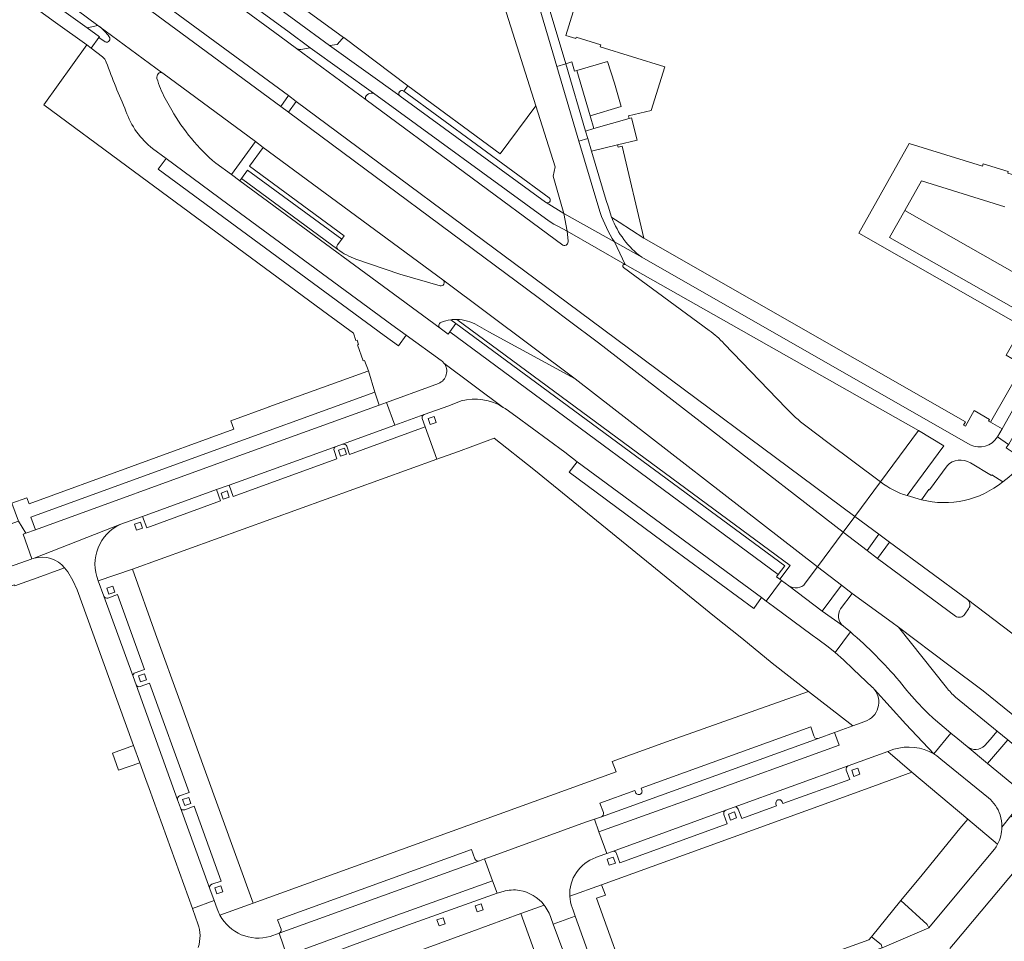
# Model space of a CAD drawing. Extents: x 152048 to 156914, y 461460 to 468786.
# Tile 65 of 256: x 154197 to 154346, y 463466 to 463605. Entities that reach past the tile are written whole.
import ezdxf

# ---------------------------------------------------------------- set-up
doc = ezdxf.new("R2010")
doc.units = 0
doc.header["$LTSCALE"] = 0.75
for name, color, linetype, lineweight in [('B-RO-VH-VERHARDING_ASFALT-GV', 251, 'CONTINUOUS', 18), ('B-RO-VH-VERHARDING_BETONSTRAATSTEEN-GV', 251, 'CONTINUOUS', 18), ('B-RO-VH-VERHARDING_STRAATBAKSTEEN-GV', 251, 'CONTINUOUS', 18), ('B-RO-VH-VERHARDING_TEGEL-GV', 251, 'CONTINUOUS', 18)]:
    doc.layers.add(name, color=color, linetype=linetype, lineweight=lineweight)

msp = doc.modelspace()

# ---------------------------------------------------------------- linework, layer by layer
at = {"layer": 'B-RO-VH-VERHARDING_ASFALT-GV'}
for points in [[(154168.707, 463633.18), (154175.679, 463628.323), (154203.011, 463608.289), (154209.031, 463603.817), (154209.186, 463603.703), (154218.729, 463596.66), (154218.805, 463596.604), (154232.754, 463586.318), (154233.942, 463585.442), (154261.005, 463565.485), (154280.923, 463550.577), (154317.424, 463522.277), (154321.294, 463527.487), (154284.421, 463555.998), (154279.879, 463559.42), (154275.322, 463562.822), (154237.741, 463590.718)], [(154279.052, 463570.712), (154249.462, 463592.575), (154238.941, 463600.348), (154238.936, 463600.352), (154236.417, 463602.163), (154229.869, 463607.026), (154213.684, 463619.048), (154202.354, 463627.349)], [(154237.741, 463590.718), (154236.567, 463591.585), (154197.531, 463620.407), (154195.53, 463621.853)], [(154207.295, 463615.656), (154237.723, 463593.229), (154238.898, 463592.363), (154278.011, 463563.328), (154285.246, 463557.935), (154323.013, 463529.866), (154326.92, 463535.068), (154318.949, 463541.006), (154315.65, 463543.502)], [(154288.427, 463567.803), (154279.727, 463572.809), (154279.875, 463571.349)], [(154301.075, 463557.856), (154288.173, 463567.354)], [(154312.673, 463546.144), (154303.341, 463555.872)], [(154326.92, 463535.068), (154323.013, 463529.866), (154326.647, 463527.164)], [(154333.082, 463532.375), (154330.897, 463532.994)], [(154324.871, 463524.73), (154321.294, 463527.487), (154317.424, 463522.277), (154321.029, 463519.511), (154322.611, 463518.264), (154328.666, 463513.853), (154329.617, 463513.16), (154337.18, 463507.441), (154342.374, 463503.582), (154346.586, 463500.169), (154348.153, 463498.934), (154351.657, 463495.969), (154353.768, 463498.636), (154356.114, 463501.509), (154352.487, 463504.175), (154350.892, 463505.398), (154349.842, 463506.193)], [(154326.647, 463527.164), (154328.23, 463525.986), (154339.988, 463517.334), (154350.638, 463509.253)], [(154328.23, 463525.986), (154326.44, 463523.497), (154338.195, 463514.843)], [(154339.988, 463517.334), (154328.23, 463525.986)], [(154338.195, 463514.843), (154326.44, 463523.497), (154324.871, 463524.73)], [(154350.638, 463509.253), (154339.988, 463517.334)], [(154339.588, 463515.111), (154340.166, 463515.944)], [(154340.166, 463515.944), (154339.588, 463515.111)], [(154348.153, 463498.934), (154346.586, 463500.169), (154342.374, 463503.582), (154337.18, 463507.441), (154329.617, 463513.16), (154336.839, 463504.105)], [(154338.215, 463502.63), (154344.485, 463497.495), (154346.058, 463496.212), (154349.549, 463493.309), (154350.93, 463492.214), (154363.838, 463481.653), (154364.461, 463481.144), (154366.634, 463483.897), (154351.993, 463495.703), (154351.657, 463495.969), (154348.153, 463498.934)]]:
    msp.add_lwpolyline(points, dxfattribs=at)
for points in [[(154279.875, 463571.349, -0.2187157), (154279.677, 463570.81)], [(154279.677, 463570.81, -0.3328945), (154279.052, 463570.712)], [(154288.173, 463567.354, -0.8237581), (154288.427, 463567.803)], [(154303.341, 463555.872, 0.0607196), (154301.075, 463557.856)], [(154315.65, 463543.502, -0.040393), (154312.673, 463546.144)], [(154348.548, 463538.388, -0.0968448), (154345.299, 463535.08)], [(154330.897, 463532.994, -0.0986258), (154326.92, 463535.068)], [(154345.299, 463535.08, -0.2420447), (154333.082, 463532.375)], [(154340.166, 463515.944, 0.4113979), (154339.988, 463517.334)], [(154339.988, 463517.334, -0.4113979), (154340.166, 463515.944)], [(154338.195, 463514.843, 0.4306672), (154339.588, 463515.111)], [(154339.588, 463515.111, -0.4306672), (154338.195, 463514.843)], [(154336.839, 463504.105, 0.0543622), (154338.215, 463502.63)]]:
    msp.add_lwpolyline(points, format="xyb", dxfattribs=at)
at = {"layer": 'B-RO-VH-VERHARDING_BETONSTRAATSTEEN-GV'}
for points in [[(154251.381, 463653.409), (154253.233, 463648.173), (154254.376, 463644.812), (154256.027, 463639.702), (154257.6, 463634.568), (154264.943, 463623.126), (154267.47, 463614.736), (154269.149, 463609.156), (154270.587, 463605.636), (154274.989, 463591.684), (154277.881, 463582.522), (154277.612, 463581.111), (154279.224, 463575.469), (154286.821, 463571.201)], [(154284.694, 463575.619), (154284.196, 463577.306), (154281.479, 463586.393), (154279.953, 463591.497), (154278.164, 463597.638), (154277.567, 463599.688), (154272.914, 463615.349)], [(154218.729, 463596.66), (154209.186, 463603.703)], [(154210.145, 463601.321), (154209.204, 463601.983), (154208.019, 463600.384), (154209.709, 463599.083)], [(154255.091, 463593.916), (154255.74, 463594.72), (154246.09, 463601.971), (154246.035, 463602.011), (154245.835, 463601.779), (154245.092, 463600.917), (154243.941, 463600.768)], [(154209.709, 463599.083), (154208.019, 463600.384), (154207.363, 463600.859), (154200.905, 463591.83), (154213.376, 463582.627), (154235.227, 463566.501), (154243.598, 463560.324), (154247.514, 463557.435), (154247.9, 463556.328), (154248.069, 463556.386), (154248.287, 463555.76), (154248.123, 463555.702), (154248.98, 463553.28), (154249.176, 463553.351), (154249.776, 463551.761)], [(154238.941, 463600.348), (154249.462, 463592.575)], [(154250.193, 463593.606), (154250.522, 463593.612), (154240.993, 463600.438), (154239.581, 463600.191)], [(154243.941, 463600.768), (154254.528, 463593.178)], [(154220.149, 463591.065), (154219.162, 463592.808)], [(154217.284, 463585.251), (154219.296, 463583.779), (154228.605, 463576.906), (154253.295, 463558.735), (154255.447, 463557.145), (154255.465, 463557.17), (154260.74, 463553.321)], [(154260.74, 463553.321), (154255.465, 463557.17), (154255.447, 463557.145), (154254.291, 463555.542), (154252.164, 463557.097), (154218.107, 463582.163), (154219.296, 463583.779), (154217.284, 463585.251)], [(154308.97, 463517.655), (154309.699, 463517.096), (154312.003, 463520.189), (154311.728, 463520.404), (154311.259, 463520.77), (154311.51, 463521.107), (154262.033, 463557.638), (154261.784, 463557.299), (154260.577, 463558.197), (154230.418, 463580.41), (154229.149, 463581.331), (154226.795, 463583.04)], [(154245.119, 463570.742), (154245.752, 463571.593), (154231.577, 463582.008), (154230.683, 463580.775)], [(154245.177, 463570.057), (154230.683, 463580.775), (154230.418, 463580.41), (154260.577, 463558.197)], [(154230.683, 463580.775), (154245.177, 463570.057)], [(154345.647, 463576.459), (154333.083, 463580.391), (154330.56, 463575.91), (154347.074, 463566.52)], [(154351.659, 463563.863), (154347.074, 463566.52), (154330.56, 463575.91), (154328.272, 463571.848), (154345.4, 463562.106), (154349.475, 463559.793)], [(154260.565, 463564.584), (154254.533, 463566.36), (154247.88, 463568.59)], [(154266.145, 463558.64), (154267.89, 463557.635), (154280.923, 463550.577), (154261.005, 463565.485)], [(154356.287, 463561.466), (154355.973, 463560.711), (154354.856, 463559.033), (154354.301, 463558.297), (154351.741, 463554.625), (154345.201, 463543.049), (154344.506, 463541.818), (154346.172, 463540.71), (154346.203, 463540.757), (154347.897, 463543.651), (154352.486, 463551.686), (154353.452, 463553.427)], [(154262.175, 463559.462), (154262.952, 463558.889), (154312.473, 463522.403), (154311.51, 463521.107), (154311.259, 463520.77), (154311.728, 463520.404), (154313.314, 463522.45), (154263.1, 463559.516)], [(154260.983, 463553.118), (154261.131, 463552.957), (154270.084, 463546.284), (154270.164, 463546.225)], [(154261.131, 463552.957), (154260.983, 463553.118)], [(154270.084, 463546.284), (154261.131, 463552.957)], [(154249.776, 463551.761), (154250.726, 463548.55), (154251.39, 463546.614), (154252.501, 463547.018), (154259.383, 463549.522), (154260.321, 463549.882)], [(154260.321, 463549.882), (154259.383, 463549.522), (154252.501, 463547.018), (154253.744, 463543.601), (154258.171, 463545.211), (154261.874, 463546.528), (154263.764, 463547.249)], [(154263.764, 463547.249), (154261.874, 463546.528), (154258.171, 463545.211)], [(154270.164, 463546.225), (154270.084, 463546.284)], [(154258.171, 463545.211), (154253.744, 463543.601), (154245.865, 463540.736)], [(154325.711, 463504.108), (154322.806, 463506.857), (154321.339, 463508.246), (154320.077, 463509.361), (154319.019, 463510.222), (154317.442, 463511.375), (154316.628, 463511.99), (154310.796, 463516.275), (154309.699, 463517.096), (154308.97, 463517.655), (154307.803, 463516.001), (154295.546, 463525.032), (154279.989, 463536.508), (154281.233, 463538.089), (154279.341, 463539.526), (154271.993, 463544.93), (154270.526, 463545.987)], [(154270.526, 463545.987), (154271.993, 463544.93), (154279.341, 463539.526), (154281.233, 463538.089), (154308.97, 463517.655)], [(154246.519, 463540.413), (154246.936, 463539.199), (154258.317, 463543.362), (154257.882, 463544.583)], [(154257.882, 463544.583), (154258.317, 463543.362), (154260.088, 463538.466), (154263.343, 463539.643), (154267.677, 463541.253), (154268.726, 463541.643), (154274.673, 463536.913), (154301.915, 463514.786), (154305.993, 463511.505)], [(154332.599, 463542.818), (154326.92, 463535.068)], [(154330.897, 463532.994), (154336.438, 463540.488), (154332.599, 463542.818)], [(154244.902, 463540.386), (154228.796, 463534.578), (154229.395, 463532.863), (154245.041, 463538.54), (154244.606, 463539.762)], [(154313.073, 463519.42), (154318.131, 463515.574), (154321.029, 463519.511), (154317.424, 463522.277)], [(154317.424, 463522.277), (154315.578, 463519.784)], [(154214.663, 463506.306), (154216.063, 463506.806), (154211.969, 463518.082), (154210.553, 463517.554)], [(154209.946, 463517.838), (154214.328, 463505.767)], [(154322.36, 463512.455), (154320.077, 463509.361), (154321.339, 463508.246), (154322.806, 463506.857), (154325.711, 463504.108)], [(154305.993, 463511.505), (154310.56, 463507.762), (154316.07, 463503.488), (154322.741, 463498.314), (154324.563, 463498.974)], [(154221.334, 463487.761), (154222.775, 463488.283), (154216.82, 463504.744), (154215.38, 463504.224)], [(154214.782, 463504.475), (154221.051, 463487.155)], [(154317.505, 463496.417), (154319.981, 463497.314), (154322.741, 463498.314), (154316.07, 463503.488), (154294.659, 463495.89), (154286.51, 463492.958), (154287.066, 463491.382), (154232.438, 463471.626)], [(154325.98, 463503.807), (154330.696, 463498.551), (154334.913, 463494.102), (154337.5, 463497.187), (154334.828, 463499.452)], [(154290.96, 463488.622), (154290.844, 463488.917), (154316.387, 463498.157), (154316.871, 463496.787)], [(154316.871, 463496.787), (154316.387, 463498.157), (154290.844, 463488.917), (154290.96, 463488.622)], [(154345.173, 463483.059), (154346.509, 463484.746), (154348.919, 463487.791), (154348.33, 463488.276), (154348.094, 463488.47), (154343.002, 463492.639), (154339.945, 463495.189), (154338.543, 463496.353), (154337.5, 463497.187), (154334.913, 463494.102), (154335.394, 463493.785), (154336.007, 463493.282), (154343.165, 463487.464)], [(154339.945, 463495.189), (154343.002, 463492.639), (154346.058, 463496.212), (154344.485, 463497.495), (154343.39, 463496.251), (154342.61, 463495.365)], [(154284.872, 463484.621), (154317.505, 463496.417)], [(154347.911, 463491.304), (154349.549, 463493.309), (154346.058, 463496.212), (154343.002, 463492.639)], [(154322.023, 463492.283), (154304.843, 463486.062)], [(154312.114, 463486.86), (154312.205, 463486.595), (154322.257, 463490.229), (154321.738, 463491.644)], [(154343.002, 463492.639), (154348.094, 463488.47)], [(154285.167, 463485.252), (154284.643, 463486.685), (154289.918, 463488.583), (154290.015, 463488.306)], [(154290.015, 463488.306), (154289.918, 463488.583), (154284.643, 463486.685), (154285.167, 463485.252)], [(154221.485, 463485.94), (154225.886, 463473.775)], [(154226.197, 463474.447), (154227.598, 463474.918), (154223.524, 463486.198), (154222.123, 463485.671)], [(154303.601, 463485.622), (154286.543, 463479.41)], [(154305.483, 463485.76), (154305.992, 463484.348), (154311.254, 463486.246), (154311.145, 463486.499)], [(154266.485, 463477.971), (154267.282, 463478.272), (154268.188, 463478.59), (154282.488, 463483.814), (154283.832, 463484.265), (154284.872, 463484.621)], [(154287.144, 463479.106), (154287.644, 463477.692), (154303.83, 463483.544), (154303.306, 463484.983)], [(154236.646, 463467.68), (154236.094, 463469.106), (154265.323, 463479.684), (154265.826, 463478.279)], [(154265.826, 463478.279), (154265.323, 463479.684), (154236.094, 463469.106), (154236.646, 463467.68)], [(154236.343, 463467.109), (154266.485, 463477.971)], [(154232.438, 463471.626), (154227.416, 463469.8)], [(154234.985, 463466.605), (154236.343, 463467.109)]]:
    msp.add_lwpolyline(points, dxfattribs=at)
for points in [[(154203.202, 463606.444), (154207.445, 463603.42), (154209.031, 463603.817), (154203.011, 463608.289)], [(154283.18, 463590.195), (154287.825, 463591.573), (154286.82, 463595.12), (154285.785, 463598.373), (154281.189, 463597.004)], [(154287.311, 463585.802), (154290.245, 463586.513), (154289.422, 463589.902), (154289.043, 463589.809), (154283.745, 463588.275), (154282.48, 463587.901), (154282.809, 463586.786), (154283.38, 463584.853)], [(154245.752, 463571.593), (154246.127, 463572.096), (154231.864, 463582.593), (154233.942, 463585.442), (154232.754, 463586.318), (154229.149, 463581.331), (154230.418, 463580.41), (154230.683, 463580.775), (154231.577, 463582.008)], [(154255.447, 463557.145), (154253.295, 463558.735), (154228.605, 463576.906), (154219.296, 463583.779), (154218.107, 463582.163), (154252.164, 463557.097), (154254.291, 463555.542)], [(154262.952, 463558.889), (154262.033, 463557.638), (154311.51, 463521.107), (154312.473, 463522.403)], [(154199.66, 463527.811), (154229.711, 463538.778), (154251.39, 463546.614), (154250.726, 463548.55), (154224.204, 463538.932), (154198.947, 463529.758)], [(154260.004, 463543.987), (154259.096, 463543.678), (154258.786, 463544.586), (154259.695, 463544.896)], [(154281.233, 463538.089), (154279.989, 463536.508), (154295.546, 463525.032), (154307.803, 463516.001), (154308.97, 463517.655)], [(154226.899, 463533.893), (154215.776, 463529.863), (154216.384, 463528.156), (154227.522, 463532.185)], [(154323.013, 463529.866), (154321.294, 463527.487), (154324.871, 463524.73), (154326.647, 463527.164)], [(154313.073, 463519.42), (154312.003, 463520.189), (154309.699, 463517.096), (154310.796, 463516.275), (154316.628, 463511.99), (154317.442, 463511.375), (154319.019, 463510.222), (154320.077, 463509.361), (154322.36, 463512.455), (154321.314, 463513.339), (154318.131, 463515.574)], [(154325.563, 463466.523), (154326.983, 463465.382), (154327.163, 463464.89), (154334.169, 463467.908), (154333.945, 463468.386), (154329.978, 463471.983)]]:
    msp.add_lwpolyline(points, close=True, dxfattribs=at)
for points in [[(154209.186, 463603.703, -0.0755577), (154210.743, 463602.097)], [(154210.743, 463602.097, -0.7729647), (154210.145, 463601.321)], [(154239.581, 463600.191, -0.1987434), (154238.941, 463600.348)], [(154209.709, 463599.083, -0.1653575), (154210.29, 463598.279)], [(154210.29, 463598.279, 0.1653575), (154209.709, 463599.083)], [(154210.29, 463598.279, 0.0139441), (154213.269, 463590.908)], [(154213.269, 463590.908, -0.0139441), (154210.29, 463598.279)], [(154217.933, 463595.824, -0.1839553), (154218.126, 463596.526)], [(154218.126, 463596.526, -0.3947322), (154218.729, 463596.66)], [(154219.162, 463592.808, -0.0446441), (154217.933, 463595.824)], [(154249.438, 463593.186, -0.2170881), (154250.193, 463593.606)], [(154254.528, 463593.178, -0.9398936), (154255.091, 463593.916)], [(154249.462, 463592.575, -0.3568204), (154249.438, 463593.186)], [(154213.269, 463590.908, 0.1426751), (154217.284, 463585.251)], [(154217.284, 463585.251, -0.1426751), (154213.269, 463590.908)], [(154226.795, 463583.04, -0.0877243), (154220.149, 463591.065)], [(154286.821, 463571.201, -0.0603864), (154284.694, 463575.619)], [(154245.177, 463570.057, -0.4321091), (154245.119, 463570.742)], [(154247.88, 463568.59, -0.0624112), (154245.177, 463570.057)], [(154261.005, 463565.485, -0.8273979), (154260.565, 463564.584)], [(154260.681, 463559.062, -0.0630576), (154262.175, 463559.462)], [(154263.1, 463559.516, 0.0389755), (154262.175, 463559.462)], [(154262.175, 463559.462, -0.0389755), (154263.1, 463559.516)], [(154263.1, 463559.516, -0.1319631), (154266.145, 463558.64)], [(154260.577, 463558.197, -0.5733237), (154260.681, 463559.062)], [(154261.131, 463552.957, -0.5093078), (154260.321, 463549.882)], [(154260.321, 463549.882, 0.5093078), (154261.131, 463552.957)], [(154260.74, 463553.321, -0.0400372), (154260.983, 463553.118)], [(154260.983, 463553.118, 0.0400372), (154260.74, 463553.321)], [(154263.764, 463547.249, -0.2065048), (154270.084, 463546.284)], [(154270.084, 463546.284, 0.2065048), (154263.764, 463547.249)], [(154270.526, 463545.987, 0.0332893), (154270.164, 463546.225)], [(154270.164, 463546.225, -0.0332893), (154270.526, 463545.987)], [(154258.171, 463545.211, 0.409073), (154257.882, 463544.583)], [(154257.882, 463544.583, -0.409073), (154258.171, 463545.211)], [(154244.606, 463539.762, -0.3911848), (154244.902, 463540.386)], [(154245.865, 463540.736, -0.3874866), (154246.519, 463540.413)], [(154326.92, 463535.068, 0.0986258), (154330.897, 463532.994)], [(154315.578, 463519.784, -0.4016434), (154313.073, 463519.42)], [(154210.553, 463517.554, -0.3891653), (154209.946, 463517.838)], [(154329.751, 463505.038, 0.0402486), (154322.36, 463512.455)], [(154214.328, 463505.767, -0.4167395), (154214.663, 463506.306)], [(154332.818, 463501.457, -0.0243622), (154329.751, 463505.038)], [(154215.38, 463504.224, -0.3966336), (154214.782, 463504.475)], [(154324.563, 463498.974, 0.5145777), (154325.98, 463503.807)], [(154325.711, 463504.108, -0.0310894), (154325.98, 463503.807)], [(154325.98, 463503.807, 0.0310894), (154325.711, 463504.108)], [(154334.828, 463499.452, -0.0146946), (154332.818, 463501.457)], [(154316.871, 463496.787, 0.4481272), (154317.505, 463496.417)], [(154317.505, 463496.417, -0.4481272), (154316.871, 463496.787)], [(154342.61, 463495.365, -0.3977732), (154339.945, 463495.189)], [(154321.738, 463491.644, -0.3704823), (154322.023, 463492.283)], [(154290.015, 463488.306, 1.0139646), (154290.96, 463488.622)], [(154290.96, 463488.622, -1.0139646), (154290.015, 463488.306)], [(154221.051, 463487.155, -0.3973444), (154221.334, 463487.761)], [(154311.145, 463486.499, -0.9834749), (154312.114, 463486.86)], [(154343.165, 463487.464, -0.1416649), (154344.916, 463484.916)], [(154222.123, 463485.671, -0.4064042), (154221.485, 463485.94)], [(154303.306, 463484.983, -0.3922798), (154303.601, 463485.622)], [(154304.843, 463486.062, -0.4121534), (154305.483, 463485.76)], [(154284.872, 463484.621, 0.4104076), (154285.167, 463485.252)], [(154285.167, 463485.252, -0.4104076), (154284.872, 463484.621)], [(154344.916, 463484.916, -0.0651774), (154345.173, 463483.059)], [(154286.543, 463479.41, -0.4163382), (154287.144, 463479.106)], [(154265.826, 463478.279, 0.4126733), (154266.485, 463477.971)], [(154266.485, 463477.971, -0.4126733), (154265.826, 463478.279)], [(154225.886, 463473.775, -0.4060551), (154226.197, 463474.447)], [(154227.416, 463469.8, 0.3555805), (154234.985, 463466.605)], [(154236.343, 463467.109, 0.3522604), (154236.646, 463467.68)], [(154236.646, 463467.68, -0.3522604), (154236.343, 463467.109)]]:
    msp.add_lwpolyline(points, format="xyb", dxfattribs=at)
at = {"layer": 'B-RO-VH-VERHARDING_STRAATBAKSTEEN-GV'}
for points in [[(154250.726, 463548.55), (154249.776, 463551.761), (154249.673, 463551.724), (154234.804, 463546.347), (154234.808, 463546.336), (154229.034, 463544.261), (154229.511, 463542.982), (154198.712, 463531.733), (154198.359, 463532.639), (154196.091, 463531.826), (154197.058, 463529.129), (154198.192, 463527.324), (154199.66, 463527.811), (154198.947, 463529.758), (154224.204, 463538.932)], [(154246.475, 463539.215), (154245.567, 463538.906), (154245.257, 463539.814), (154246.166, 463540.124)], [(154228.823, 463532.776), (154227.915, 463532.467), (154227.605, 463533.375), (154228.514, 463533.685)], [(154189.554, 463519.986), (154195.702, 463522.276), (154198.99, 463523.42), (154199.108, 463523.463), (154197.767, 463527.17), (154198.192, 463527.324), (154197.058, 463529.129), (154149.707, 463512.123), (154151.787, 463506.453), (154180.713, 463516.793)], [(154215.772, 463528.072), (154214.864, 463527.763), (154214.554, 463528.671), (154215.463, 463528.981)], [(154211.595, 463518.447), (154210.687, 463518.138), (154210.377, 463519.046), (154211.286, 463519.356)], [(154216.372, 463505.234), (154215.464, 463504.926), (154215.154, 463505.833), (154216.063, 463506.143)], [(154317.505, 463496.417), (154284.872, 463484.621), (154283.832, 463484.265), (154284.497, 463482.354), (154299.016, 463487.578), (154320.675, 463495.407), (154319.981, 463497.314)], [(154214.397, 463495.352), (154211.214, 463494.195), (154212.134, 463491.627), (154215.332, 463492.765)], [(154323.78, 463491.014), (154322.872, 463490.705), (154322.562, 463491.613), (154323.471, 463491.923)], [(154223.018, 463486.63), (154222.109, 463486.322), (154221.8, 463487.23), (154222.709, 463487.54)], [(154305.216, 463484.435), (154304.307, 463484.126), (154303.998, 463485.034), (154304.907, 463485.344)], [(154266.485, 463477.971), (154236.343, 463467.109), (154237.485, 463463.735), (154253.526, 463469.609), (154268.473, 463474.973), (154267.282, 463478.272)], [(154286.969, 463477.628), (154286.061, 463477.319), (154285.751, 463478.227), (154286.66, 463478.537)], [(154249.433, 463466.012), (154256.496, 463468.598), (154269.163, 463473.087), (154268.473, 463474.973), (154253.526, 463469.609), (154237.485, 463463.735), (154238.124, 463461.859)], [(154227.858, 463473.31), (154226.949, 463473.001), (154226.64, 463473.909), (154227.549, 463474.219)], [(154267.073, 463470.607), (154266.165, 463470.298), (154265.855, 463471.206), (154266.764, 463471.516)], [(154261.322, 463468.504), (154260.414, 463468.195), (154260.104, 463469.103), (154261.013, 463469.413)], [(154300.099, 463406.201), (154303.318, 463407.395), (154302.768, 463408.91), (154302.116, 463410.732), (154299.179, 463418.931), (154295.891, 463427.997), (154295.393, 463429.33), (154292.427, 463437.57), (154289.17, 463446.594), (154288.7, 463447.858), (154282.497, 463465.202), (154280.913, 463469.633), (154277.614, 463468.421), (154279.222, 463464.127), (154279.239, 463464.057), (154279.251, 463464.01), (154285.479, 463446.752), (154285.906, 463445.543), (154292.193, 463428.193), (154292.655, 463426.966), (154292.695, 463426.855), (154298.815, 463409.868), (154298.856, 463409.754), (154298.899, 463409.631)]]:
    msp.add_lwpolyline(points, close=True, dxfattribs=at)
for points in [[(154199.464, 463523.572), (154212.495, 463528.672), (154215.776, 463529.863), (154226.899, 463533.893), (154228.796, 463534.578), (154244.902, 463540.386), (154245.865, 463540.736), (154253.744, 463543.601), (154252.501, 463547.018), (154251.39, 463546.614), (154229.711, 463538.778), (154199.66, 463527.811)], [(154209.095, 463520.165), (154214.258, 463521.888), (154260.088, 463538.466), (154258.317, 463543.362), (154246.936, 463539.199), (154246.519, 463540.413)], [(154245.865, 463540.736), (154244.902, 463540.386)], [(154244.606, 463539.762), (154245.041, 463538.54), (154229.395, 463532.863), (154228.796, 463534.578), (154226.899, 463533.893), (154227.522, 463532.185), (154216.384, 463528.156), (154215.776, 463529.863), (154212.495, 463528.672)], [(154212.495, 463528.672), (154199.464, 463523.572)], [(154199.66, 463527.811), (154198.192, 463527.324), (154197.767, 463527.17), (154199.108, 463523.463)], [(154204.031, 463522.115), (154204.528, 463521.512), (154205.288, 463520.216), (154205.911, 463518.807), (154209.782, 463508.127), (154214.397, 463495.352), (154215.332, 463492.765), (154216.243, 463490.244), (154216.738, 463488.872), (154223.291, 463470.779), (154226.527, 463472.024), (154225.886, 463473.775), (154221.485, 463485.94), (154221.051, 463487.155), (154214.782, 463504.475), (154214.328, 463505.767), (154209.946, 463517.838), (154209.095, 463520.165)], [(154227.416, 463469.8), (154232.438, 463471.626), (154225.049, 463491.953), (154221.565, 463501.544), (154217.732, 463512.172), (154214.258, 463521.888), (154209.095, 463520.165), (154209.946, 463517.838)], [(154210.553, 463517.554), (154211.969, 463518.082), (154216.063, 463506.806), (154214.663, 463506.306)], [(154214.328, 463505.767), (154214.782, 463504.475)], [(154215.38, 463504.224), (154216.82, 463504.744), (154222.775, 463488.283), (154221.334, 463487.761)], [(154334.913, 463494.102), (154330.696, 463498.551), (154325.98, 463503.807)], [(154324.563, 463498.974), (154322.741, 463498.314), (154319.981, 463497.314), (154320.675, 463495.407), (154299.016, 463487.578), (154284.497, 463482.354), (154285.673, 463479.092), (154286.543, 463479.41), (154303.601, 463485.622), (154304.843, 463486.062), (154322.023, 463492.283), (154328.004, 463494.45)], [(154280.106, 463472.639), (154284.906, 463474.379), (154297.232, 463478.843), (154315.641, 463485.512), (154315.813, 463485.578), (154325.601, 463489.134), (154325.757, 463489.193), (154331.623, 463491.33), (154328.004, 463494.45), (154322.023, 463492.283)], [(154328.004, 463494.45), (154328.927, 463494.784)], [(154321.738, 463491.644), (154322.257, 463490.229), (154312.205, 463486.595), (154312.114, 463486.86)], [(154221.051, 463487.155), (154221.485, 463485.94)], [(154222.123, 463485.671), (154223.524, 463486.198), (154227.598, 463474.918), (154226.197, 463474.447)], [(154304.843, 463486.062), (154303.601, 463485.622)], [(154311.145, 463486.499), (154311.254, 463486.246), (154305.992, 463484.348), (154305.483, 463485.76)], [(154284.025, 463478.479), (154284.381, 463478.622), (154285.673, 463479.092), (154284.497, 463482.354), (154283.832, 463484.265), (154282.488, 463483.814), (154268.188, 463478.59), (154267.282, 463478.272), (154268.473, 463474.973), (154269.163, 463473.087), (154270.094, 463473.384)], [(154303.306, 463484.983), (154303.83, 463483.544), (154287.644, 463477.692), (154287.144, 463479.106)], [(154354.831, 463477.982), (154346.509, 463484.746), (154345.173, 463483.059)], [(154286.543, 463479.41), (154285.673, 463479.092)], [(154344.067, 463479.736), (154339.137, 463473.848), (154334.169, 463467.908), (154327.163, 463464.89), (154324.327, 463463.961)], [(154285.673, 463479.092), (154284.381, 463478.622), (154284.025, 463478.479)], [(154337.333, 463464.754), (154337.901, 463465.418), (154347.525, 463476.908)], [(154225.886, 463473.775), (154226.527, 463472.024), (154227.006, 463470.745)], [(154302.116, 463410.732), (154302.768, 463408.91), (154303.318, 463407.395), (154303.72, 463406.513), (154303.766, 463406.422), (154308.88, 463408.277), (154306.311, 463415.301), (154290.921, 463457.807), (154289.544, 463457.334), (154289.415, 463457.718), (154284.132, 463472.344), (154285.474, 463472.816), (154284.906, 463474.379), (154280.106, 463472.639)], [(154227.006, 463470.745), (154226.527, 463472.024), (154223.291, 463470.779), (154223.727, 463469.501), (154224.104, 463468.494)], [(154270.094, 463473.384), (154269.163, 463473.087), (154256.496, 463468.598), (154249.433, 463466.012), (154238.124, 463461.859), (154236.858, 463461.374)], [(154258.352, 463463.872), (154258.06, 463464.683), (154265.335, 463467.322), (154272.751, 463470.044), (154276.24, 463471.324)], [(154276.24, 463471.324), (154272.751, 463470.044), (154276.27, 463460.301)], [(154277.288, 463469.307), (154277.614, 463468.421), (154280.913, 463469.633), (154280.594, 463470.525), (154280.439, 463470.957)], [(154280.439, 463470.957), (154280.594, 463470.525), (154280.913, 463469.633), (154282.497, 463465.202)], [(154279.222, 463464.127), (154277.614, 463468.421), (154277.288, 463469.307)], [(154236.858, 463461.374), (154238.124, 463461.859), (154237.485, 463463.735), (154236.343, 463467.109), (154234.985, 463466.605)]]:
    msp.add_lwpolyline(points, dxfattribs=at)
for points in [[(154244.902, 463540.386, 0.3911848), (154244.606, 463539.762)], [(154246.519, 463540.413, 0.3874866), (154245.865, 463540.736)], [(154209.095, 463520.165, -0.408797), (154212.495, 463528.672)], [(154212.495, 463528.672, 0.408797), (154209.095, 463520.165)], [(154199.108, 463523.463, -0.0195503), (154199.464, 463523.572)], [(154199.464, 463523.572, -0.2888239), (154204.031, 463522.115)], [(154209.946, 463517.838, 0.3891653), (154210.553, 463517.554)], [(154214.663, 463506.306, 0.4167395), (154214.328, 463505.767)], [(154214.782, 463504.475, 0.3966336), (154215.38, 463504.224)], [(154325.98, 463503.807, -0.5145777), (154324.563, 463498.974)], [(154328.927, 463494.784, -0.2074934), (154334.913, 463494.102)], [(154322.023, 463492.283, 0.3704823), (154321.738, 463491.644)], [(154221.334, 463487.761, 0.3973444), (154221.051, 463487.155)], [(154312.114, 463486.86, 0.9834749), (154311.145, 463486.499)], [(154221.485, 463485.94, 0.4064042), (154222.123, 463485.671)], [(154303.601, 463485.622, 0.3922798), (154303.306, 463484.983)], [(154305.483, 463485.76, 0.4121534), (154304.843, 463486.062)], [(154345.173, 463483.059, -0.1201603), (154344.538, 463480.486)], [(154287.144, 463479.106, 0.4163382), (154286.543, 463479.41)], [(154344.538, 463480.486, -0.0385394), (154344.067, 463479.736)], [(154280.106, 463472.639, -0.3333463), (154284.025, 463478.479)], [(154284.025, 463478.479, 0.3333463), (154280.106, 463472.639)], [(154226.197, 463474.447, 0.4060551), (154225.886, 463473.775)], [(154270.094, 463473.384, -0.1107189), (154272.524, 463473.521)], [(154272.524, 463473.521, 0.1107189), (154270.094, 463473.384)], [(154272.524, 463473.521, -0.1858892), (154276.24, 463471.324)], [(154276.24, 463471.324, 0.1858892), (154272.524, 463473.521)], [(154280.439, 463470.957, -0.0730874), (154280.106, 463472.639)], [(154280.106, 463472.639, 0.0730874), (154280.439, 463470.957)], [(154227.416, 463469.8, -0.04041), (154227.006, 463470.745)], [(154227.006, 463470.745, 0.04041), (154227.416, 463469.8)], [(154276.24, 463471.324, -0.0954424), (154277.288, 463469.307)], [(154277.288, 463469.307, 0.0954424), (154276.24, 463471.324)], [(154234.985, 463466.605, -0.3555805), (154227.416, 463469.8)], [(154224.104, 463468.494, -0.1669946), (154224.146, 463464.937)]]:
    msp.add_lwpolyline(points, format="xyb", dxfattribs=at)
at = {"layer": 'B-RO-VH-VERHARDING_TEGEL-GV'}
for points in [[(154074.724, 463692.769), (154078.126, 463690.566), (154103.026, 463674.196), (154107.228, 463671.444), (154123.389, 463660.56), (154143.509, 463646.604), (154143.45, 463646.538), (154166.888, 463629.967), (154173.463, 463625.401), (154202.664, 463604.235), (154207.363, 463600.859), (154208.019, 463600.384), (154209.204, 463601.983), (154209.264, 463602.063), (154207.445, 463603.42), (154203.202, 463606.444)], [(154277.316, 463605.391), (154279.49, 463598.029), (154280.422, 463598.305), (154280.838, 463596.902), (154281.189, 463597.004), (154285.785, 463598.373), (154286.82, 463595.12), (154287.825, 463591.573), (154283.18, 463590.195), (154283.745, 463588.275), (154289.043, 463589.809), (154288.955, 463590.167), (154292.382, 463591.011), (154294.41, 463597.593), (154284.692, 463600.587), (154284.777, 463600.863), (154281.075, 463602.046), (154281.009, 463601.837), (154279.526, 463602.298), (154301.822, 463674.343)], [(154370.659, 463661.904), (154370.18, 463660.306), (154368.819, 463655.888), (154369.155, 463654.56), (154368.817, 463653.459), (154369.924, 463653.116), (154347.558, 463581.104), (154346.058, 463581.57), (154346.124, 463581.78), (154342.38, 463582.942), (154342.279, 463582.617), (154331.24, 463586.045), (154323.626, 463572.524), (154347.945, 463558.648), (154348.084, 463558.891), (154348.42, 463558.702), (154349.475, 463559.793)], [(154272.914, 463615.349), (154277.567, 463599.688), (154278.164, 463597.638), (154279.49, 463598.029), (154277.316, 463605.391), (154271.934, 463623.208), (154270.294, 463628.548), (154268.623, 463633.877), (154267.614, 463637.031)], [(154230.655, 463608.083), (154237.627, 463602.952), (154240.993, 463600.438), (154250.522, 463593.612), (154277.01, 463574.343), (154277.695, 463573.893), (154278.414, 463573.503), (154279.727, 463572.809), (154279.224, 463575.469), (154276.533, 463577.146), (154276.462, 463577.19), (154254.56, 463593.153), (154254.528, 463593.178), (154243.941, 463600.768), (154243.936, 463600.769), (154238.845, 463604.52), (154231.84, 463609.686), (154214.82, 463622.239), (154205.959, 463628.956), (154200.35, 463633.289)], [(154276.533, 463577.146), (154279.224, 463575.469), (154277.612, 463581.111), (154277.881, 463582.522), (154274.989, 463591.684), (154269.625, 463584.457), (154255.74, 463594.72), (154255.091, 463593.916), (154255.108, 463593.905), (154276.993, 463577.856)], [(154276.993, 463577.856), (154255.108, 463593.905), (154255.091, 463593.916)], [(154254.528, 463593.178), (154254.56, 463593.153), (154276.462, 463577.19), (154276.533, 463577.146)], [(154286.416, 463574.893), (154286.394, 463574.947), (154285.883, 463576.584), (154285.565, 463577.455), (154283.38, 463584.853), (154282.809, 463586.786), (154281.479, 463586.393), (154284.196, 463577.306), (154284.694, 463575.619)], [(154349.475, 463559.793), (154345.4, 463562.106), (154328.272, 463571.848), (154330.56, 463575.91), (154333.083, 463580.391), (154345.647, 463576.459)], [(154345.201, 463543.049), (154343.443, 463544.041), (154343.177, 463544.192), (154343.332, 463544.472), (154341.014, 463545.794), (154339.684, 463543.465), (154339.405, 463543.623), (154339.687, 463544.122), (154291.265, 463571.751), (154287.552, 463574.157), (154286.416, 463574.893)], [(154286.821, 463571.201), (154290.97, 463568.88)], [(154340.399, 463540.659), (154290.97, 463568.88), (154286.821, 463571.201), (154288.427, 463567.803)], [(154290.97, 463568.88), (154340.399, 463540.659)], [(154288.427, 463567.803), (154323.397, 463548.01), (154332.599, 463542.818), (154336.438, 463540.488), (154330.897, 463532.994), (154333.082, 463532.375), (154334.177, 463533.932), (154334.257, 463533.872), (154336.923, 463537.487)], [(154349.475, 463559.793), (154348.42, 463558.702), (154345.806, 463554.149), (154348.405, 463552.658), (154343.443, 463544.041), (154345.201, 463543.049), (154351.741, 463554.625), (154354.301, 463558.297), (154354.856, 463559.033), (154355.973, 463560.711), (154356.287, 463561.466), (154351.659, 463563.863)], [(154344.506, 463541.818), (154345.201, 463543.049)], [(154348.548, 463538.388), (154345.826, 463540.185), (154346.172, 463540.71), (154344.506, 463541.818)], [(154340.436, 463537.934), (154343.629, 463536.03), (154343.683, 463536.114), (154345.299, 463535.08)], [(154199.108, 463523.463), (154198.99, 463523.42), (154195.702, 463522.276), (154189.554, 463519.986), (154189.26, 463516.971), (154190.764, 463517.515), (154190.826, 463517.355), (154196.464, 463519.549), (154196.524, 463519.394), (154196.666, 463519.445), (154197.464, 463519.735)], [(154197.464, 463519.735), (154199.345, 463520.417), (154204.031, 463522.115)], [(154321.029, 463519.511), (154318.131, 463515.574), (154321.314, 463513.339)], [(154320.9, 463515.945), (154322.611, 463518.264), (154321.029, 463519.511)], [(154328.927, 463494.784), (154328.004, 463494.45), (154331.623, 463491.33)], [(154343.165, 463487.464), (154336.007, 463493.282), (154335.394, 463493.785), (154334.913, 463494.102)], [(154331.623, 463491.33), (154340.028, 463484.273), (154344.538, 463480.486)], [(154344.538, 463480.486), (154340.028, 463484.273), (154338.851, 463482.827), (154333.176, 463475.856), (154329.978, 463471.983), (154333.945, 463468.386), (154334.169, 463467.908), (154339.137, 463473.848), (154344.067, 463479.736)], [(154324.327, 463463.961), (154327.163, 463464.89), (154326.983, 463465.382), (154325.563, 463466.523), (154325.137, 463466.085), (154318.335, 463463.613), (154318.728, 463462.573), (154321.225, 463455.961), (154323.175, 463450.336), (154327.486, 463438.465), (154329.533, 463432.856)]]:
    msp.add_lwpolyline(points, dxfattribs=at)
for points in [[(154246.035, 463602.011), (154233.115, 463611.405), (154228.072, 463615.072), (154224.283, 463617.991), (154216.149, 463624.05), (154214.82, 463622.239), (154231.84, 463609.686), (154238.845, 463604.52), (154243.936, 463600.769), (154243.941, 463600.768), (154245.092, 463600.917), (154245.835, 463601.779)], [(154282.809, 463586.786), (154282.48, 463587.901), (154279.49, 463598.029), (154278.164, 463597.638), (154279.953, 463591.497), (154281.479, 463586.393)], [(154283.18, 463590.195), (154281.189, 463597.004), (154280.838, 463596.902), (154280.422, 463598.305), (154279.49, 463598.029), (154282.48, 463587.901), (154283.745, 463588.275)], [(154236.567, 463591.585), (154237.741, 463590.718), (154238.898, 463592.363), (154237.723, 463593.229)], [(154283.38, 463584.853), (154285.565, 463577.455), (154285.883, 463576.584), (154286.394, 463574.947), (154286.416, 463574.893), (154287.552, 463574.157), (154291.265, 463571.751), (154287.977, 463585.617), (154287.396, 463585.468), (154287.311, 463585.802)], [(154279.727, 463572.809), (154288.427, 463567.803), (154286.821, 463571.201), (154279.224, 463575.469)], [(154326.647, 463527.164), (154324.871, 463524.73), (154326.44, 463523.497), (154328.23, 463525.986)]]:
    msp.add_lwpolyline(points, close=True, dxfattribs=at)
for points in [[(154255.091, 463593.916, 0.9398936), (154254.528, 463593.178)], [(154276.533, 463577.146, 0.4176994), (154277.139, 463577.351)], [(154277.139, 463577.351, -0.4176994), (154276.533, 463577.146)], [(154277.139, 463577.351, 0.3172245), (154276.993, 463577.856)], [(154276.993, 463577.856, -0.3172245), (154277.139, 463577.351)], [(154284.694, 463575.619, 0.0603864), (154286.821, 463571.201)], [(154286.416, 463574.893, 0.1446943), (154290.97, 463568.88)], [(154290.97, 463568.88, -0.1446943), (154286.416, 463574.893)], [(154340.399, 463540.659, 0.381594), (154344.506, 463541.818)], [(154344.506, 463541.818, -0.381594), (154340.399, 463540.659)], [(154336.923, 463537.487, -0.3493053), (154340.436, 463537.934)], [(154345.299, 463535.08, 0.0968448), (154348.548, 463538.388)], [(154199.464, 463523.572, 0.0195503), (154199.108, 463523.463)], [(154204.031, 463522.115, 0.2888239), (154199.464, 463523.572)], [(154321.314, 463513.339, -0.4044844), (154320.9, 463515.945)], [(154334.913, 463494.102, 0.2074934), (154328.927, 463494.784)], [(154344.916, 463484.916, 0.1416649), (154343.165, 463487.464)], [(154345.173, 463483.059, 0.0651774), (154344.916, 463484.916)], [(154344.538, 463480.486, 0.1201603), (154345.173, 463483.059)], [(154344.067, 463479.736, 0.0385394), (154344.538, 463480.486)]]:
    msp.add_lwpolyline(points, format="xyb", dxfattribs=at)

doc.saveas('drawing.dxf')
